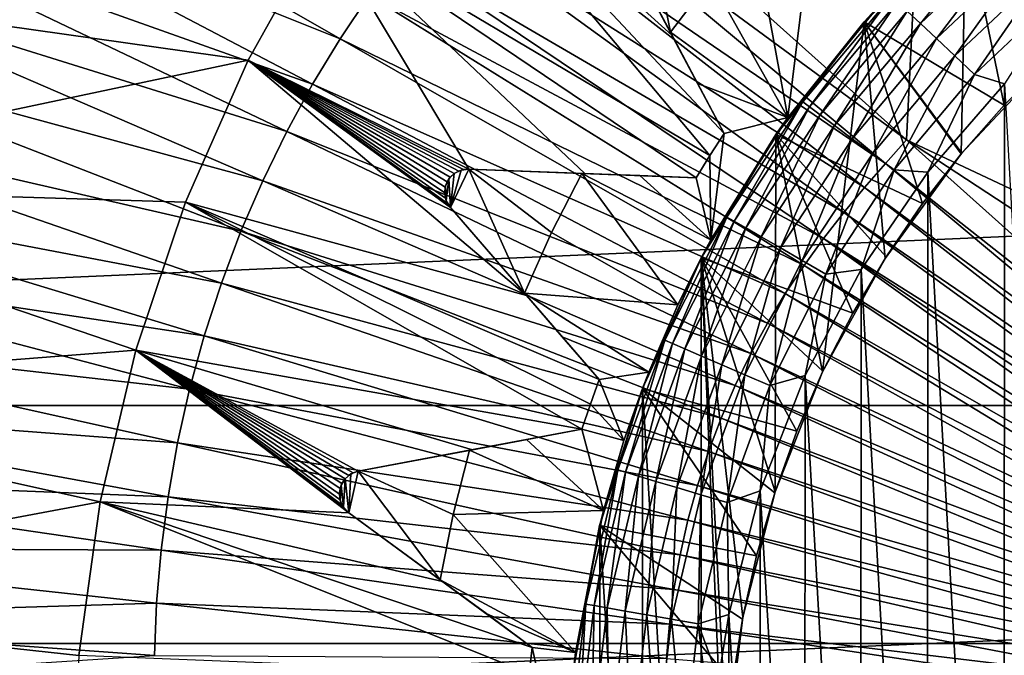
# Model space of a CAD drawing. Header units: metres. Extents: x -37.4 to 37.6, y -35 to 35.
# Tile 122 of 256: x -6 to -2.6, y 0.5 to 2.7. Entities that reach past the tile are written whole.
import ezdxf

# ---------------------------------------------------------------- set-up
doc = ezdxf.new("R2010")
doc.units = ezdxf.units.M
doc.layers.add('solid_506616_SW0001', color=7, linetype='CONTINUOUS')

msp = doc.modelspace()

# ---------------------------------------------------------------- linework, layer by layer
at = {"layer": 'solid_506616_SW0001'}
for points in [[(12.827591, 0.574696, -156.300003), (-12.827591, 0.574696, -156.300003), (-8.927591, 13.574696, -156.300003)], [(12.827591, 0.574696, -156.300003), (-8.927591, 13.574696, -156.300003), (8.927591, 13.574696, -156.300003)], [(-2.84375, 3.917094, 77.016457), (-4.162801, 3.422151, 76.979706), (-2.922993, 2.311388, 77.089478)], [(-2.84375, 3.917094, 77.016457), (-2.922993, 2.311388, 77.089478), (-1.279336, 1.537165, 77.165733)], [(-2.84375, 3.917094, 77.016457), (-1.279336, 1.537165, 77.165733), (-1.173779, 1.61913, 77.16568)], [(-1.293833, 3.491502, 77.089638), (-2.84375, 3.917094, 77.016457), (-1.173779, 1.61913, 77.16568)], [(-4.875014, 2.660175, 76.972176), (-6.406768, 3.537448, 76.818283), (-6.535275, 3.324864, 76.817833)], [(-4.875014, 2.660175, 76.972176), (-4.774949, 2.810671, 76.972534), (-6.406768, 3.537448, 76.818283)], [(-3.600662, 2.257816, 53.647217), (-4.933406, 3.049846, 51.799999), (-4.634138, 3.488122, 51.799999)], [(-3.551927, 2.333734, 53.647217), (-3.600662, 2.257816, 53.647217), (-4.634138, 3.488122, 51.799999)], [(-3.732016, 2.672717, 53.2416), (-3.551927, 2.333734, 53.647217), (-4.634138, 3.488122, 51.799999)], [(-3.920012, 3.026583, 52.810078), (-3.732016, 2.672717, 53.2416), (-4.634138, 3.488122, 51.799999)], [(-2.922993, 2.311388, 77.089478), (-4.162801, 3.422151, 76.979706), (-4.340629, 3.354014, 76.973244)], [(-2.430479, 2.587537, 72), (-2.32851, 3.374459, 72), (-2.719586, 3.068161, 72)], [(-2.995873, 2.229743, 77.089523), (-4.340629, 3.354014, 76.973244), (-4.452592, 3.225339, 76.973274)], [(-2.995873, 2.229743, 77.089523), (-2.922993, 2.311388, 77.089478), (-4.340629, 3.354014, 76.973244)], [(-4.969975, 2.503041, 76.971817), (-6.535275, 3.324864, 76.817833), (-6.65583, 3.103834, 76.817413)], [(-4.969975, 2.503041, 76.971817), (-4.875014, 2.660175, 76.972176), (-6.535275, 3.324864, 76.817833)], [(-3.06822, 2.146587, 77.08947), (-4.452592, 3.225339, 76.973274), (-4.562871, 3.092721, 76.973129)], [(-3.06822, 2.146587, 77.08947), (-2.995873, 2.229743, 77.089523), (-4.452592, 3.225339, 76.973274)], [(-3.82863, 3.141383, 64.800003), (-3.737067, 2.682225, 64.800003), (-3.920012, 3.026583, 64.800003)], [(-3.82863, 3.141383, 64.800003), (-3.598987, 2.864837, 64.800003), (-3.737067, 2.682225, 64.800003)], [(-5.059071, 2.339648, 76.971497), (-6.65583, 3.103834, 76.817413), (-6.767415, 2.874961, 76.81707)], [(-5.059071, 2.339648, 76.971497), (-4.969975, 2.503041, 76.971817), (-6.65583, 3.103834, 76.817413)], [(-3.139484, 2.060883, 77.089355), (-4.562871, 3.092721, 76.973129), (-4.670611, 2.9547, 76.97287)], [(-3.139484, 2.060883, 77.089355), (-3.06822, 2.146587, 77.08947), (-4.562871, 3.092721, 76.973129)], [(-3.068906, 2.718781, 72), (-2.719586, 3.068161, 72), (-3.068894, 2.718803, 74.599998)], [(-2.735281, 2.262921, 72), (-2.719586, 3.068161, 72), (-3.068906, 2.718781, 72)], [(-2.719586, 3.068161, 72), (-2.718803, 3.068894, 74.599998), (-3.068894, 2.718803, 74.599998)], [(-2.975244, 2.806998, 74.697548), (-3.068894, 2.718803, 74.599998), (-2.718803, 3.068894, 74.599998)], [(-3.068805, 2.718903, 66.300003), (-2.719407, 3.068358, 66.300003), (-2.58701, 2.431024, 68.352631)], [(-3.018037, 2.77515, 65.300003), (-2.719407, 3.068358, 66.300003), (-3.068805, 2.718903, 66.300003)], [(-2.875559, 2.71295, 74.953758), (-2.92086, 2.75569, 74.877945), (-2.581194, 3.076148, 74.877945)], [(-2.541161, 3.028438, 74.953758), (-2.875559, 2.71295, 74.953758), (-2.581194, 3.076148, 74.877945)], [(-2.735281, 2.262921, 72), (-2.430479, 2.587537, 72), (-2.719586, 3.068161, 72)], [(-2.719407, 3.068358, 66.300003), (-2.265935, 2.732771, 68.352631), (-2.431024, 2.58701, 68.352631)], [(-2.719407, 3.068358, 66.300003), (-2.431024, 2.58701, 68.352631), (-2.58701, 2.431024, 68.352631)], [(-4.933406, 3.049846, 51.799999), (-5.19183, 2.585714, 51.799999), (-6.997912, 2.842771, 51.799999)], [(-4.431772, 2.21045, 52.810078), (-5.19183, 2.585714, 51.799999), (-4.933406, 3.049846, 51.799999)], [(-4.031354, 2.195348, 53.2416), (-4.431772, 2.21045, 52.810078), (-4.933406, 3.049846, 51.799999)], [(-3.647775, 2.18088, 53.647217), (-4.031354, 2.195348, 53.2416), (-4.933406, 3.049846, 51.799999)], [(-3.600662, 2.257816, 53.647217), (-3.647775, 2.18088, 53.647217), (-4.933406, 3.049846, 51.799999)], [(-3.920012, 3.026583, 64.800003), (-3.551927, 2.333734, 53.647217), (-3.732016, 2.672717, 53.2416)], [(-3.920012, 3.026583, 64.800003), (-3.737067, 2.682225, 64.800003), (-3.551927, 2.333734, 53.647217)], [(-3.920012, 3.026583, 64.800003), (-3.732016, 2.672717, 53.2416), (-3.920012, 3.026583, 52.810078)], [(-3.598987, 2.864837, 64.800003), (-3.452015, 3.040328, 64.800003), (-3.332124, 2.388923, 65.300003)], [(-3.452015, 3.040328, 64.800003), (-3.259143, 2.988576, 64.978058), (-3.332124, 2.388923, 65.300003)], [(-2.820361, 2.660873, 75.015953), (-2.875559, 2.71295, 74.953758), (-2.541161, 3.028438, 74.953758)], [(-2.492382, 2.970305, 75.015953), (-2.820361, 2.660873, 75.015953), (-2.541161, 3.028438, 74.953758)], [(-3.259143, 2.988576, 64.978058), (-3.018037, 2.77515, 65.300003), (-3.332124, 2.388923, 65.300003)], [(-3.209112, 1.971682, 77.089188), (-4.670611, 2.9547, 76.97287), (-4.774949, 2.810671, 76.972534)], [(-3.209112, 1.971682, 77.089188), (-3.139484, 2.060883, 77.089355), (-4.670611, 2.9547, 76.97287)], [(-2.757392, 2.601465, 75.062126), (-2.820361, 2.660873, 75.015953), (-2.492382, 2.970305, 75.015953)], [(-2.436736, 2.903989, 75.062126), (-2.757392, 2.601465, 75.062126), (-2.492382, 2.970305, 75.015953)], [(-2.689077, 2.537013, 75.090508), (-2.757392, 2.601465, 75.062126), (-2.436736, 2.903989, 75.062126)], [(-2.376365, 2.832041, 75.090508), (-2.689077, 2.537013, 75.090508), (-2.436736, 2.903989, 75.062126)], [(-5.141546, 2.170445, 76.971237), (-6.767415, 2.874961, 76.81707), (-6.869144, 2.639122, 76.816826)], [(-5.141546, 2.170445, 76.971237), (-5.059071, 2.339648, 76.971497), (-6.767415, 2.874961, 76.81707)], [(-3.737067, 2.682225, 64.800003), (-3.598987, 2.864837, 64.800003), (-3.332124, 2.388923, 65.300003)], [(-5.19183, 2.585714, 51.799999), (-7.240108, 2.153032, 51.799999), (-6.997912, 2.842771, 51.799999)], [(-2.376365, 2.832041, 75.090508), (-2.585865, 2.504663, 75.099998), (-2.689077, 2.537013, 75.090508)], [(-3.276545, 1.878593, 77.088997), (-4.774949, 2.810671, 76.972534), (-4.875014, 2.660175, 76.972176)], [(-3.276545, 1.878593, 77.088997), (-3.209112, 1.971682, 77.089188), (-4.774949, 2.810671, 76.972534)], [(-2.975244, 2.806998, 74.697548), (-3.280999, 2.442613, 74.697548), (-3.068894, 2.718803, 74.599998)], [(-3.258146, 2.4256, 74.791435), (-3.280999, 2.442613, 74.697548), (-2.975244, 2.806998, 74.697548)], [(-2.954521, 2.787446, 74.791435), (-3.258146, 2.4256, 74.791435), (-2.975244, 2.806998, 74.697548)], [(-3.221026, 2.397965, 74.877945), (-3.258146, 2.4256, 74.791435), (-2.954521, 2.787446, 74.791435)], [(-2.92086, 2.75569, 74.877945), (-3.221026, 2.397965, 74.877945), (-2.954521, 2.787446, 74.791435)], [(-15.93905, 1.395122, -3.596469), (15.93905, 1.395122, -3.596469), (15.756847, 2.778539, -3.596469)], [(-15.93905, 1.395122, -3.596469), (15.756847, 2.778539, -3.596469), (-15.756847, 2.778539, -3.596469)], [(-3.332124, 2.388923, 65.300003), (-3.018037, 2.77515, 65.300003), (-3.068805, 2.718903, 66.300003)], [(-3.17107, 2.360774, 74.953758), (-3.221026, 2.397965, 74.877945), (-2.92086, 2.75569, 74.877945)], [(-2.875559, 2.71295, 74.953758), (-3.17107, 2.360774, 74.953758), (-2.92086, 2.75569, 74.877945)], [(-3.373629, 2.329713, 72), (-3.068894, 2.718803, 74.599998), (-3.374234, 2.329066, 74.599998)], [(-3.280999, 2.442613, 74.697548), (-3.374234, 2.329066, 74.599998), (-3.068894, 2.718803, 74.599998)], [(-3.373976, 2.329439, 66.300003), (-3.068805, 2.718903, 66.300003), (-2.86837, 2.09164, 68.352631)], [(-3.332124, 2.388923, 65.300003), (-3.068805, 2.718903, 66.300003), (-3.373976, 2.329439, 66.300003)], [(-3.373629, 2.329713, 72), (-3.068906, 2.718781, 72), (-3.068894, 2.718803, 74.599998)], [(-3.212357, 1.511093, 72), (-3.068906, 2.718781, 72), (-3.373629, 2.329713, 72)], [(-3.212357, 1.511093, 72), (-2.997145, 1.90217, 72), (-3.068906, 2.718781, 72)], [(-2.997145, 1.90217, 72), (-2.735281, 2.262921, 72), (-3.068906, 2.718781, 72)], [(-3.068805, 2.718903, 66.300003), (-2.58701, 2.431024, 68.352631), (-2.732771, 2.265935, 68.352631)], [(-3.068805, 2.718903, 66.300003), (-2.732771, 2.265935, 68.352631), (-2.86837, 2.09164, 68.352631)], [(-3.64338, 2.505876, 64.97805), (-3.551927, 2.333734, 53.647217), (-3.737067, 2.682225, 64.800003)], [(-3.64338, 2.505876, 64.97805), (-3.737067, 2.682225, 64.800003), (-3.332124, 2.388923, 65.300003)], [(-3.110199, 2.315458, 75.015953), (-3.17107, 2.360774, 74.953758), (-2.875559, 2.71295, 74.953758)], [(-2.820361, 2.660873, 75.015953), (-3.110199, 2.315458, 75.015953), (-2.875559, 2.71295, 74.953758)], [(-3.34122, 1.78132, 77.088791), (-4.875014, 2.660175, 76.972176), (-4.969975, 2.503041, 76.971817)], [(-3.34122, 1.78132, 77.088791), (-3.276545, 1.878593, 77.088997), (-4.875014, 2.660175, 76.972176)], [(-3.040759, 2.263762, 75.062126), (-3.110199, 2.315458, 75.015953), (-2.820361, 2.660873, 75.015953)], [(-2.757392, 2.601465, 75.062126), (-3.040759, 2.263762, 75.062126), (-2.820361, 2.660873, 75.015953)], [(-5.216745, 1.996083, 76.971046), (-6.869144, 2.639122, 76.816826), (-6.960309, 2.397579, 76.816696)], [(-5.216745, 1.996083, 76.971046), (-5.141546, 2.170445, 76.971237), (-6.869144, 2.639122, 76.816826)], [(-5.19183, 2.585714, 51.799999), (-5.407537, 2.096798, 51.799999), (-7.240108, 2.153032, 51.799999)], [(-4.233271, 1.775044, 53.2416), (-5.407537, 2.096798, 51.799999), (-5.19183, 2.585714, 51.799999)], [(-4.49531, 2.078191, 52.810078), (-4.233271, 1.775044, 53.2416), (-5.19183, 2.585714, 51.799999)], [(-4.505671, 2.093419, 52.791153), (-4.49531, 2.078191, 52.810078), (-5.19183, 2.585714, 51.799999)], [(-4.512182, 2.110257, 52.7757), (-4.505671, 2.093419, 52.791153), (-5.19183, 2.585714, 51.799999)], [(-4.514757, 2.128286, 52.763878), (-4.512182, 2.110257, 52.7757), (-5.19183, 2.585714, 51.799999)], [(-4.51291, 2.147737, 52.755913), (-4.514757, 2.128286, 52.763878), (-5.19183, 2.585714, 51.799999)], [(-4.50643, 2.166107, 52.75346), (-4.51291, 2.147737, 52.755913), (-5.19183, 2.585714, 51.799999)], [(-4.495838, 2.182206, 52.756428), (-4.50643, 2.166107, 52.75346), (-5.19183, 2.585714, 51.799999)], [(-4.481977, 2.195107, 52.764587), (-4.495838, 2.182206, 52.756428), (-5.19183, 2.585714, 51.799999)], [(-4.466558, 2.203928, 52.776367), (-4.481977, 2.195107, 52.764587), (-5.19183, 2.585714, 51.799999)], [(-4.449701, 2.209105, 52.791576), (-4.466558, 2.203928, 52.776367), (-5.19183, 2.585714, 51.799999)], [(-4.431772, 2.21045, 52.810078), (-4.449701, 2.209105, 52.791576), (-5.19183, 2.585714, 51.799999)], [(-2.965423, 2.207676, 75.090508), (-3.040759, 2.263762, 75.062126), (-2.757392, 2.601465, 75.062126)], [(-2.689077, 2.537013, 75.090508), (-2.965423, 2.207676, 75.090508), (-2.757392, 2.601465, 75.062126)], [(-2.431024, 2.58701, 68.352631), (-2.430479, 2.587537, 72), (-2.735281, 2.262921, 72)], [(-2.58701, 2.431024, 68.352631), (-2.431024, 2.58701, 68.352631), (-2.735281, 2.262921, 72)], [(-2.689077, 2.537013, 75.090508), (-2.849625, 2.200144, 75.099998), (-2.965423, 2.207676, 75.090508)], [(-2.689077, 2.537013, 75.090508), (-2.585865, 2.504663, 75.099998), (-2.849625, 2.200144, 75.099998)], [(-3.4026, 1.679749, 77.0886), (-4.969975, 2.503041, 76.971817), (-5.059071, 2.339648, 76.971497)], [(-3.4026, 1.679749, 77.0886), (-3.34122, 1.78132, 77.088791), (-4.969975, 2.503041, 76.971817)], [(-3.551927, 2.333734, 65.150002), (-3.551927, 2.333734, 53.647217), (-3.64338, 2.505876, 64.97805)], [(-3.551927, 2.333734, 65.150002), (-3.64338, 2.505876, 64.97805), (-3.332124, 2.388923, 65.300003)], [(-2.588142, -2.502309, 75.099998), (-2.849625, 2.200144, 75.099998), (-2.585865, 2.504663, 75.099998)], [(-2.291629, -2.776542, 75.099998), (-2.588142, -2.502309, 75.099998), (-2.585865, 2.504663, 75.099998)], [(-3.280999, 2.442613, 74.697548), (-3.542384, 2.045196, 74.697548), (-3.374234, 2.329066, 74.599998)], [(-3.51771, 2.030951, 74.791435), (-3.542384, 2.045196, 74.697548), (-3.280999, 2.442613, 74.697548)], [(-3.258146, 2.4256, 74.791435), (-3.51771, 2.030951, 74.791435), (-3.280999, 2.442613, 74.697548)], [(-3.477634, 2.007813, 74.877945), (-3.51771, 2.030951, 74.791435), (-3.258146, 2.4256, 74.791435)], [(-3.221026, 2.397965, 74.877945), (-3.477634, 2.007813, 74.877945), (-3.258146, 2.4256, 74.791435)], [(-2.732771, 2.265935, 68.352631), (-2.58701, 2.431024, 68.352631), (-2.735281, 2.262921, 72)], [(-5.284144, 1.817498, 76.970955), (-6.960309, 2.397579, 76.816696), (-7.040227, 2.151624, 76.816696)], [(-5.284144, 1.817498, 76.970955), (-5.216745, 1.996083, 76.971046), (-6.960309, 2.397579, 76.816696)], [(-3.597524, 1.966677, 65.300003), (-3.332124, 2.388923, 65.300003), (-3.373976, 2.329439, 66.300003)], [(-3.551927, 2.333734, 65.150002), (-3.332124, 2.388923, 65.300003), (-3.597524, 1.966677, 65.300003)], [(-3.423697, 1.976673, 74.953758), (-3.477634, 2.007813, 74.877945), (-3.221026, 2.397965, 74.877945)], [(-3.17107, 2.360774, 74.953758), (-3.423697, 1.976673, 74.953758), (-3.221026, 2.397965, 74.877945)], [(-3.357978, 1.938729, 75.015953), (-3.423697, 1.976673, 74.953758), (-3.17107, 2.360774, 74.953758)], [(-3.110199, 2.315458, 75.015953), (-3.357978, 1.938729, 75.015953), (-3.17107, 2.360774, 74.953758)], [(-3.460191, 1.574128, 77.088432), (-5.059071, 2.339648, 76.971497), (-5.141546, 2.170445, 76.971237)], [(-3.460191, 1.574128, 77.088432), (-3.4026, 1.679749, 77.0886), (-5.059071, 2.339648, 76.971497)], [(-3.630907, 1.904216, 72), (-3.373629, 2.329713, 72), (-3.63037, 1.905365, 74.599998)], [(-3.376195, 1.097256, 72), (-3.373629, 2.329713, 72), (-3.630907, 1.904216, 72)], [(-3.630797, 1.904551, 66.300003), (-3.373976, 2.329439, 66.300003), (-3.108644, 1.714302, 68.352631)], [(-3.597524, 1.966677, 65.300003), (-3.373976, 2.329439, 66.300003), (-3.630797, 1.904551, 66.300003)], [(-3.373629, 2.329713, 72), (-3.374234, 2.329066, 74.599998), (-3.63037, 1.905365, 74.599998)], [(-3.542384, 2.045196, 74.697548), (-3.63037, 1.905365, 74.599998), (-3.374234, 2.329066, 74.599998)], [(-3.600662, 2.257816, 65.150002), (-3.600662, 2.257816, 53.647217), (-3.551927, 2.333734, 53.647217)], [(-3.600662, 2.257816, 65.150002), (-3.551927, 2.333734, 53.647217), (-3.551927, 2.333734, 65.150002)], [(-3.600662, 2.257816, 65.150002), (-3.551927, 2.333734, 65.150002), (-3.597524, 1.966677, 65.300003)], [(-3.376195, 1.097256, 72), (-3.212357, 1.511093, 72), (-3.373629, 2.329713, 72)], [(-3.373976, 2.329439, 66.300003), (-2.86837, 2.09164, 68.352631), (-2.993884, 1.907658, 68.352631)], [(-3.373976, 2.329439, 66.300003), (-2.993884, 1.907658, 68.352631), (-3.108644, 1.714302, 68.352631)], [(-3.283005, 1.895444, 75.062126), (-3.357978, 1.938729, 75.015953), (-3.110199, 2.315458, 75.015953)], [(-3.040759, 2.263762, 75.062126), (-3.283005, 1.895444, 75.062126), (-3.110199, 2.315458, 75.015953)], [(-2.995873, 2.229743, 77.089523), (-1.632593, 1.155423, 77.167107), (-2.922993, 2.311388, 77.089478)], [(-2.922993, 2.311388, 77.089478), (-1.632593, 1.155423, 77.167107), (-1.469462, 1.357167, 77.166161)], [(-2.922993, 2.311388, 77.089478), (-1.469462, 1.357167, 77.166161), (-1.279336, 1.537165, 77.165733)], [(-3.647775, 2.18088, 65.150002), (-3.647775, 2.18088, 53.647217), (-3.600662, 2.257816, 53.647217)], [(-3.647775, 2.18088, 65.150002), (-3.600662, 2.257816, 53.647217), (-3.600662, 2.257816, 65.150002)], [(-3.647775, 2.18088, 65.150002), (-3.600662, 2.257816, 65.150002), (-3.597524, 1.966677, 65.300003)], [(-3.201668, 1.848484, 75.090508), (-3.283005, 1.895444, 75.062126), (-3.040759, 2.263762, 75.062126)], [(-2.965423, 2.207676, 75.090508), (-3.201668, 1.848484, 75.090508), (-3.040759, 2.263762, 75.062126)], [(-2.86837, 2.09164, 68.352631), (-2.735281, 2.262921, 72), (-2.997145, 1.90217, 72)], [(-2.86837, 2.09164, 68.352631), (-2.732771, 2.265935, 68.352631), (-2.735281, 2.262921, 72)], [(-4.431772, 2.21045, 64.800003), (-4.240311, 1.783188, 64.800003), (-4.49531, 2.078191, 64.800003)], [(-4.431772, 2.21045, 64.800003), (-4.49531, 2.078191, 64.800003), (-4.458358, 2.206902, 64.800003)], [(-4.458358, 2.206902, 64.800003), (-4.49531, 2.078191, 64.800003), (-4.481543, 2.195363, 64.800003)], [(-4.458358, 2.206902, 64.800003), (-4.481543, 2.195363, 64.800003), (-4.466558, 2.203928, 52.776367)], [(-4.458358, 2.206902, 64.800003), (-4.466558, 2.203928, 52.776367), (-4.449701, 2.209105, 52.791576)], [(-4.458358, 2.206902, 64.800003), (-4.449701, 2.209105, 52.791576), (-4.431772, 2.21045, 52.810078)], [(-4.431772, 2.21045, 64.800003), (-4.458358, 2.206902, 64.800003), (-4.431772, 2.21045, 52.810078)], [(-4.042112, 2.195754, 64.800003), (-4.431772, 2.21045, 52.810078), (-4.031354, 2.195348, 53.2416)], [(-4.431772, 2.21045, 64.800003), (-4.431772, 2.21045, 52.810078), (-4.042112, 2.195754, 64.800003)], [(-4.431772, 2.21045, 64.800003), (-4.042112, 2.195754, 64.800003), (-4.146357, 1.991915, 64.800003)], [(-4.431772, 2.21045, 64.800003), (-4.146357, 1.991915, 64.800003), (-4.240311, 1.783188, 64.800003)], [(-2.965423, 2.207676, 75.090508), (-3.079345, 1.864849, 75.099998), (-3.201668, 1.848484, 75.090508)], [(-2.965423, 2.207676, 75.090508), (-2.849625, 2.200144, 75.099998), (-3.079345, 1.864849, 75.099998)], [(-3.06822, 2.146587, 77.08947), (-1.666601, 1.117419, 77.167007), (-2.995873, 2.229743, 77.089523)], [(-2.995873, 2.229743, 77.089523), (-1.666601, 1.117419, 77.167007), (-1.632593, 1.155423, 77.167107)], [(-4.500015, 2.176759, 64.800003), (-4.511659, 2.152521, 64.800003), (-4.50643, 2.166107, 52.75346)], [(-4.500015, 2.176759, 64.800003), (-4.509156, 2.101163, 64.800003), (-4.511659, 2.152521, 64.800003)], [(-4.500015, 2.176759, 64.800003), (-4.49531, 2.078191, 64.800003), (-4.509156, 2.101163, 64.800003)], [(-4.500015, 2.176759, 64.800003), (-4.50643, 2.166107, 52.75346), (-4.495838, 2.182206, 52.756428)], [(-4.481543, 2.195363, 64.800003), (-4.500015, 2.176759, 64.800003), (-4.481977, 2.195107, 52.764587)], [(-4.481543, 2.195363, 64.800003), (-4.49531, 2.078191, 64.800003), (-4.500015, 2.176759, 64.800003)], [(-4.500015, 2.176759, 64.800003), (-4.495838, 2.182206, 52.756428), (-4.481977, 2.195107, 52.764587)], [(-4.481543, 2.195363, 64.800003), (-4.481977, 2.195107, 52.764587), (-4.466558, 2.203928, 52.776367)], [(-4.146357, 1.991915, 64.800003), (-4.042112, 2.195754, 64.800003), (-3.711468, 1.742128, 65.300003)], [(-4.042112, 2.195754, 64.800003), (-4.031354, 2.195348, 53.2416), (-3.647775, 2.18088, 53.647217)], [(-4.042112, 2.195754, 64.800003), (-3.647775, 2.18088, 53.647217), (-3.647775, 2.18088, 65.150002)], [(-4.042112, 2.195754, 64.800003), (-3.597524, 1.966677, 65.300003), (-3.711468, 1.742128, 65.300003)], [(-4.042112, 2.195754, 64.800003), (-3.842565, 2.188227, 64.97805), (-3.597524, 1.966677, 65.300003)], [(-4.042112, 2.195754, 64.800003), (-3.647775, 2.18088, 65.150002), (-3.842565, 2.188227, 64.97805)], [(-3.842565, 2.188227, 64.97805), (-3.647775, 2.18088, 65.150002), (-3.597524, 1.966677, 65.300003)], [(-2.851918, -2.197169, 75.099998), (-3.079345, 1.864849, 75.099998), (-2.849625, 2.200144, 75.099998)], [(-2.588142, -2.502309, 75.099998), (-2.851918, -2.197169, 75.099998), (-2.849625, 2.200144, 75.099998)], [(-5.578739, 1.586711, 51.799999), (-7.414181, 1.442765, 51.799999), (-7.240108, 2.153032, 51.799999)], [(-5.407537, 2.096798, 51.799999), (-5.578739, 1.586711, 51.799999), (-7.240108, 2.153032, 51.799999)], [(-5.343235, 1.635651, 76.970955), (-7.040227, 2.151624, 76.816696), (-7.108453, 1.902625, 76.816826)], [(-5.343235, 1.635651, 76.970955), (-5.284144, 1.817498, 76.970955), (-7.040227, 2.151624, 76.816696)], [(-3.513505, 1.464746, 77.088295), (-5.141546, 2.170445, 76.971237), (-5.216745, 1.996083, 76.971046)], [(-3.513505, 1.464746, 77.088295), (-3.460191, 1.574128, 77.088432), (-5.141546, 2.170445, 76.971237)], [(-4.514637, 2.126474, 64.800003), (-4.514757, 2.128286, 52.763878), (-4.51291, 2.147737, 52.755913)], [(-4.511659, 2.152521, 64.800003), (-4.514637, 2.126474, 64.800003), (-4.51291, 2.147737, 52.755913)], [(-4.511659, 2.152521, 64.800003), (-4.509156, 2.101163, 64.800003), (-4.514637, 2.126474, 64.800003)], [(-4.511659, 2.152521, 64.800003), (-4.51291, 2.147737, 52.755913), (-4.50643, 2.166107, 52.75346)], [(-3.139484, 2.060883, 77.089355), (-1.699917, 1.079105, 77.166985), (-3.06822, 2.146587, 77.08947)], [(-3.06822, 2.146587, 77.08947), (-1.699917, 1.079105, 77.166985), (-1.666601, 1.117419, 77.167007)], [(-4.514637, 2.126474, 64.800003), (-4.512182, 2.110257, 52.7757), (-4.514757, 2.128286, 52.763878)], [(-4.514637, 2.126474, 64.800003), (-4.509156, 2.101163, 64.800003), (-4.512182, 2.110257, 52.7757)], [(-4.509156, 2.101163, 64.800003), (-4.505671, 2.093419, 52.791153), (-4.512182, 2.110257, 52.7757)], [(-4.041675, 1.314293, 53.647217), (-5.578739, 1.586711, 51.799999), (-5.407537, 2.096798, 51.799999)], [(-4.012867, 1.399785, 53.647217), (-4.041675, 1.314293, 53.647217), (-5.407537, 2.096798, 51.799999)], [(-3.982252, 1.484645, 53.647217), (-4.012867, 1.399785, 53.647217), (-5.407537, 2.096798, 51.799999)], [(-4.233271, 1.775044, 53.2416), (-3.982252, 1.484645, 53.647217), (-5.407537, 2.096798, 51.799999)], [(-4.509156, 2.101163, 64.800003), (-4.49531, 2.078191, 64.800003), (-4.505671, 2.093419, 52.791153)], [(-4.49531, 2.078191, 64.800003), (-4.49531, 2.078191, 52.810078), (-4.505671, 2.093419, 52.791153)], [(-4.49531, 2.078191, 64.800003), (-3.982252, 1.484645, 53.647217), (-4.233271, 1.775044, 53.2416)], [(-4.49531, 2.078191, 64.800003), (-4.240311, 1.783188, 64.800003), (-3.982252, 1.484645, 53.647217)], [(-4.49531, 2.078191, 64.800003), (-4.233271, 1.775044, 53.2416), (-4.49531, 2.078191, 52.810078)], [(-2.993884, 1.907658, 68.352631), (-2.86837, 2.09164, 68.352631), (-2.997145, 1.90217, 72)], [(-3.542384, 2.045196, 74.697548), (-3.755864, 1.620122, 74.697548), (-3.63037, 1.905365, 74.599998)], [(-3.729704, 1.608837, 74.791435), (-3.755864, 1.620122, 74.697548), (-3.542384, 2.045196, 74.697548)], [(-3.51771, 2.030951, 74.791435), (-3.729704, 1.608837, 74.791435), (-3.542384, 2.045196, 74.697548)], [(-3.209112, 1.971682, 77.089188), (-1.732292, 1.03998, 77.166946), (-3.139484, 2.060883, 77.089355)], [(-3.139484, 2.060883, 77.089355), (-1.732292, 1.03998, 77.166946), (-1.699917, 1.079105, 77.166985)], [(-3.687212, 1.590508, 74.877945), (-3.729704, 1.608837, 74.791435), (-3.51771, 2.030951, 74.791435)], [(-3.477634, 2.007813, 74.877945), (-3.687212, 1.590508, 74.877945), (-3.51771, 2.030951, 74.791435)], [(-3.630025, 1.56584, 74.953758), (-3.687212, 1.590508, 74.877945), (-3.477634, 2.007813, 74.877945)], [(-3.423697, 1.976673, 74.953758), (-3.630025, 1.56584, 74.953758), (-3.477634, 2.007813, 74.877945)], [(-3.562119, 1.352027, 77.088196), (-5.216745, 1.996083, 76.971046), (-5.284144, 1.817498, 76.970955)], [(-3.562119, 1.352027, 77.088196), (-3.513505, 1.464746, 77.088295), (-5.216745, 1.996083, 76.971046)], [(-4.240311, 1.783188, 64.800003), (-4.146357, 1.991915, 64.800003), (-3.711468, 1.742128, 65.300003)], [(-3.560345, 1.535783, 75.015953), (-3.630025, 1.56584, 74.953758), (-3.423697, 1.976673, 74.953758)], [(-3.357978, 1.938729, 75.015953), (-3.560345, 1.535783, 75.015953), (-3.423697, 1.976673, 74.953758)], [(-3.276545, 1.878593, 77.088997), (-1.793287, 0.958079, 77.166862), (-3.209112, 1.971682, 77.089188)], [(-3.209112, 1.971682, 77.089188), (-1.793287, 0.958079, 77.166862), (-1.763491, 0.999673, 77.166901)], [(-3.209112, 1.971682, 77.089188), (-1.763491, 0.999673, 77.166901), (-1.732292, 1.03998, 77.166946)], [(-3.711468, 1.742128, 65.300003), (-3.597524, 1.966677, 65.300003), (-3.630797, 1.904551, 66.300003)], [(-3.480855, 1.501494, 75.062126), (-3.560345, 1.535783, 75.015953), (-3.357978, 1.938729, 75.015953)], [(-3.283005, 1.895444, 75.062126), (-3.480855, 1.501494, 75.062126), (-3.357978, 1.938729, 75.015953)], [(-5.393686, 1.451558, 76.971046), (-7.108453, 1.902625, 76.816826), (-7.164779, 1.652029, 76.81707)], [(-5.393686, 1.451558, 76.971046), (-5.343235, 1.635651, 76.970955), (-7.108453, 1.902625, 76.816826)], [(-3.833583, 1.45388, 72), (-3.630907, 1.904216, 72), (-3.833566, 1.45388, 74.599998)], [(-3.630907, -1.904216, 72), (-3.630907, 1.904216, 72), (-3.833583, 1.45388, 72)], [(-3.630907, 1.904216, 72), (-3.63037, 1.905365, 74.599998), (-3.833566, 1.45388, 74.599998)], [(-3.755864, 1.620122, 74.697548), (-3.833566, 1.45388, 74.599998), (-3.63037, 1.905365, 74.599998)], [(-3.83354, 1.453949, 66.300003), (-3.630797, 1.904551, 66.300003), (-3.300917, 1.30631, 68.352631)], [(-3.711468, 1.742128, 65.300003), (-3.630797, 1.904551, 66.300003), (-3.83354, 1.453949, 66.300003)], [(-3.543045, -0.22251, 72), (-3.630907, 1.904216, 72), (-3.630907, -1.904216, 72)], [(-3.486906, 0.665201, 72), (-3.376195, 1.097256, 72), (-3.630907, 1.904216, 72)], [(-3.543045, 0.22251, 72), (-3.486906, 0.665201, 72), (-3.630907, 1.904216, 72)], [(-3.543045, -0.22251, 72), (-3.543045, 0.22251, 72), (-3.630907, 1.904216, 72)], [(-3.630797, 1.904551, 66.300003), (-3.108644, 1.714302, 68.352631), (-3.21133, 1.513228, 68.352631)], [(-3.630797, 1.904551, 66.300003), (-3.21133, 1.513228, 68.352631), (-3.300917, 1.30631, 68.352631)], [(-3.108644, 1.714302, 68.352631), (-2.997145, 1.90217, 72), (-3.212357, 1.511093, 72)], [(-3.108644, 1.714302, 68.352631), (-2.993884, 1.907658, 68.352631), (-2.997145, 1.90217, 72)], [(-3.394615, 1.464294, 75.090508), (-3.480855, 1.501494, 75.062126), (-3.283005, 1.895444, 75.062126)], [(-3.201668, 1.848484, 75.090508), (-3.394615, 1.464294, 75.090508), (-3.283005, 1.895444, 75.062126)], [(-3.34122, 1.78132, 77.088791), (-1.821291, 0.915227, 77.166824), (-3.276545, 1.878593, 77.088997)], [(-3.276545, 1.878593, 77.088997), (-1.821291, 0.915227, 77.166824), (-1.793287, 0.958079, 77.166862)], [(-3.201668, 1.848484, 75.090508), (-3.273081, 1.498825, 75.099998), (-3.394615, 1.464294, 75.090508)], [(-3.081512, -1.861264, 75.099998), (-3.273081, 1.498825, 75.099998), (-3.079345, 1.864849, 75.099998)], [(-3.201668, 1.848484, 75.090508), (-3.079345, 1.864849, 75.099998), (-3.273081, 1.498825, 75.099998)], [(-2.851918, -2.197169, 75.099998), (-3.081512, -1.861264, 75.099998), (-3.079345, 1.864849, 75.099998)], [(-3.60569, 1.236575, 77.08815), (-5.284144, 1.817498, 76.970955), (-5.343235, 1.635651, 76.970955)], [(-3.60569, 1.236575, 77.08815), (-3.562119, 1.352027, 77.088196), (-5.284144, 1.817498, 76.970955)], [(-4.109721, 1.632111, 64.978058), (-3.982252, 1.484645, 53.647217), (-4.240311, 1.783188, 64.800003)], [(-4.240311, 1.783188, 64.800003), (-3.711468, 1.742128, 65.300003), (-3.811504, 1.510773, 65.300003)], [(-4.109721, 1.632111, 64.978058), (-4.240311, 1.783188, 64.800003), (-3.811504, 1.510773, 65.300003)], [(-3.4026, 1.679749, 77.0886), (-1.847423, 0.87111, 77.166801), (-3.34122, 1.78132, 77.088791)], [(-3.34122, 1.78132, 77.088791), (-1.847423, 0.87111, 77.166801), (-1.821291, 0.915227, 77.166824)], [(-3.811504, 1.510773, 65.300003), (-3.711468, 1.742128, 65.300003), (-3.83354, 1.453949, 66.300003)], [(-3.21133, 1.513228, 68.352631), (-3.108644, 1.714302, 68.352631), (-3.212357, 1.511093, 72)], [(-3.460191, 1.574128, 77.088432), (-1.871772, 0.82577, 77.166779), (-3.4026, 1.679749, 77.0886)], [(-3.4026, 1.679749, 77.0886), (-1.871772, 0.82577, 77.166779), (-1.847423, 0.87111, 77.166801)], [(-5.435346, 1.266294, 76.97123), (-7.164779, 1.652029, 76.81707), (-7.209038, 1.401272, 76.817413)], [(-5.435346, 1.266294, 76.97123), (-5.393686, 1.451558, 76.971046), (-7.164779, 1.652029, 76.81707)], [(-3.643893, 1.119015, 77.08815), (-5.343235, 1.635651, 76.970955), (-5.393686, 1.451558, 76.971046)], [(-3.643893, 1.119015, 77.08815), (-3.60569, 1.236575, 77.08815), (-5.343235, 1.635651, 76.970955)], [(-3.982252, 1.484645, 65.150002), (-3.982252, 1.484645, 53.647217), (-4.109721, 1.632111, 64.978058)], [(-3.982252, 1.484645, 65.150002), (-4.109721, 1.632111, 64.978058), (-3.811504, 1.510773, 65.300003)], [(-3.755864, 1.620122, 74.697548), (-3.918553, 1.173138, 74.697548), (-3.833566, 1.45388, 74.599998)], [(-3.89126, 1.164967, 74.791435), (-3.918553, 1.173138, 74.697548), (-3.755864, 1.620122, 74.697548)], [(-3.729704, 1.608837, 74.791435), (-3.89126, 1.164967, 74.791435), (-3.755864, 1.620122, 74.697548)], [(-3.846927, 1.151694, 74.877945), (-3.89126, 1.164967, 74.791435), (-3.729704, 1.608837, 74.791435)], [(-3.687212, 1.590508, 74.877945), (-3.846927, 1.151694, 74.877945), (-3.729704, 1.608837, 74.791435)], [(-5.578739, 1.586711, 51.799999), (-5.701673, 1.0628, 51.799999), (-7.414181, 1.442765, 51.799999)], [(-4.845096, 1.025544, 52.810078), (-5.701673, 1.0628, 51.799999), (-5.578739, 1.586711, 51.799999)], [(-4.858585, 1.038084, 52.791153), (-4.845096, 1.025544, 52.810078), (-5.578739, 1.586711, 51.799999)], [(-4.868681, 1.053051, 52.7757), (-4.858585, 1.038084, 52.791153), (-5.578739, 1.586711, 51.799999)], [(-4.875204, 1.070054, 52.763878), (-4.868681, 1.053051, 52.7757), (-5.578739, 1.586711, 51.799999)], [(-4.877733, 1.089428, 52.755913), (-4.875204, 1.070054, 52.763878), (-5.578739, 1.586711, 51.799999)], [(-4.875504, 1.10878, 52.75346), (-4.877733, 1.089428, 52.755913), (-5.578739, 1.586711, 51.799999)], [(-4.868761, 1.126833, 52.756428), (-4.875504, 1.10878, 52.75346), (-5.578739, 1.586711, 51.799999)], [(-4.858119, 1.142495, 52.764587), (-4.868761, 1.126833, 52.756428), (-5.578739, 1.586711, 51.799999)], [(-4.845049, 1.154527, 52.776367), (-4.858119, 1.142495, 52.764587), (-5.578739, 1.586711, 51.799999)], [(-4.829768, 1.163325, 52.791576), (-4.845049, 1.154527, 52.776367), (-5.578739, 1.586711, 51.799999)], [(-4.812588, 1.168628, 52.810078), (-4.829768, 1.163325, 52.791576), (-5.578739, 1.586711, 51.799999)], [(-4.418852, 1.243025, 53.2416), (-4.812588, 1.168628, 52.810078), (-5.578739, 1.586711, 51.799999)], [(-4.041675, 1.314293, 53.647217), (-4.418852, 1.243025, 53.2416), (-5.578739, 1.586711, 51.799999)], [(-3.787263, 1.133832, 74.953758), (-3.846927, 1.151694, 74.877945), (-3.687212, 1.590508, 74.877945)], [(-3.630025, 1.56584, 74.953758), (-3.787263, 1.133832, 74.953758), (-3.687212, 1.590508, 74.877945)], [(-3.714565, 1.112068, 75.015953), (-3.787263, 1.133832, 74.953758), (-3.630025, 1.56584, 74.953758)], [(-3.560345, 1.535783, 75.015953), (-3.714565, 1.112068, 75.015953), (-3.630025, 1.56584, 74.953758)], [(-3.513505, 1.464746, 77.088295), (-1.894422, 0.779221, 77.166771), (-3.460191, 1.574128, 77.088432)], [(-3.460191, 1.574128, 77.088432), (-1.894422, 0.779221, 77.166771), (-1.871772, 0.82577, 77.166779)], [(-3.631631, 1.087239, 75.062126), (-3.714565, 1.112068, 75.015953), (-3.560345, 1.535783, 75.015953)], [(-3.480855, 1.501494, 75.062126), (-3.631631, 1.087239, 75.062126), (-3.560345, 1.535783, 75.015953)], [(-3.982252, 1.484645, 65.150002), (-3.811504, 1.510773, 65.300003), (-3.896921, 1.274366, 65.300003)], [(-3.896921, 1.274366, 65.300003), (-3.811504, 1.510773, 65.300003), (-3.83354, 1.453949, 66.300003)], [(-3.541656, 1.060302, 75.090508), (-3.631631, 1.087239, 75.062126), (-3.480855, 1.501494, 75.062126)], [(-3.394615, 1.464294, 75.090508), (-3.541656, 1.060302, 75.090508), (-3.480855, 1.501494, 75.062126)], [(-3.274977, -1.494678, 75.099998), (-3.427681, 1.101055, 75.099998), (-3.273081, 1.498825, 75.099998)], [(-3.394615, 1.464294, 75.090508), (-3.273081, 1.498825, 75.099998), (-3.427681, 1.101055, 75.099998)], [(-3.300917, 1.30631, 68.352631), (-3.212357, 1.511093, 72), (-3.376195, 1.097256, 72)], [(-3.300917, 1.30631, 68.352631), (-3.21133, 1.513228, 68.352631), (-3.212357, 1.511093, 72)], [(-3.081512, -1.861264, 75.099998), (-3.274977, -1.494678, 75.099998), (-3.273081, 1.498825, 75.099998)], [(-4.012867, 1.399785, 65.150002), (-4.012867, 1.399785, 53.647217), (-3.982252, 1.484645, 53.647217)], [(-4.012867, 1.399785, 65.150002), (-3.982252, 1.484645, 53.647217), (-3.982252, 1.484645, 65.150002)], [(-4.012867, 1.399785, 65.150002), (-3.982252, 1.484645, 65.150002), (-3.896921, 1.274366, 65.300003)], [(-3.562119, 1.352027, 77.088196), (-1.915413, 0.731513, 77.166756), (-3.513505, 1.464746, 77.088295)], [(-3.394615, 1.464294, 75.090508), (-3.427681, 1.101055, 75.099998), (-3.541656, 1.060302, 75.090508)], [(-3.513505, 1.464746, 77.088295), (-1.915413, 0.731513, 77.166756), (-1.894422, 0.779221, 77.166771)], [(-5.701673, 1.0628, 51.799999), (-7.518895, 0.723388, 51.799999), (-7.414181, 1.442765, 51.799999)], [(-3.676511, 1.000003, 77.088196), (-5.393686, 1.451558, 76.971046), (-5.435346, 1.266294, 76.97123)], [(-3.676511, 1.000003, 77.088196), (-3.643893, 1.119015, 77.08815), (-5.393686, 1.451558, 76.971046)], [(-3.980482, 0.982257, 72), (-3.833566, 1.45388, 74.599998), (-3.980861, 0.981194, 74.599998)], [(-3.918553, 1.173138, 74.697548), (-3.980861, 0.981194, 74.599998), (-3.833566, 1.45388, 74.599998)], [(-3.980694, 0.981874, 66.300003), (-3.83354, 1.453949, 66.300003), (-3.4399, 0.877261, 68.352631)], [(-3.896921, 1.274366, 65.300003), (-3.83354, 1.453949, 66.300003), (-3.980694, 0.981874, 66.300003)], [(-3.980482, 0.982257, 72), (-3.833583, 1.45388, 72), (-3.833566, 1.45388, 74.599998)], [(-3.833583, -1.45388, 72), (-3.833583, 1.45388, 72), (-3.980482, 0.982257, 72)], [(-3.630907, -1.904216, 72), (-3.833583, 1.45388, 72), (-3.833583, -1.45388, 72)], [(-3.83354, 1.453949, 66.300003), (-3.300917, 1.30631, 68.352631), (-3.377271, 1.093865, 68.352631)], [(-3.83354, 1.453949, 66.300003), (-3.377271, 1.093865, 68.352631), (-3.4399, 0.877261, 68.352631)], [(15.93905, 1.395122, -3.596469), (-16, 0, -3.596469), (16, 0, -3.596469)], [(-15.93905, 1.395122, -3.596469), (-16, 0, -3.596469), (15.93905, 1.395122, -3.596469)], [(-5.468086, 1.080924, 76.971497), (-7.209038, 1.401272, 76.817413), (-7.24143, 1.151586, 76.817833)], [(-5.468086, 1.080924, 76.971497), (-5.435346, 1.266294, 76.97123), (-7.209038, 1.401272, 76.817413)], [(-4.041675, 1.314293, 65.150002), (-4.041675, 1.314293, 53.647217), (-4.012867, 1.399785, 53.647217)], [(-4.041675, 1.314293, 65.150002), (-4.012867, 1.399785, 53.647217), (-4.012867, 1.399785, 65.150002)], [(-4.041675, 1.314293, 65.150002), (-4.012867, 1.399785, 65.150002), (-3.896921, 1.274366, 65.300003)], [(-3.60569, 1.236575, 77.08815), (-1.934423, 0.683174, 77.16674), (-3.562119, 1.352027, 77.088196)], [(-3.562119, 1.352027, 77.088196), (-1.934423, 0.683174, 77.16674), (-1.915413, 0.731513, 77.166756)], [(-4.42943, 1.241026, 64.800003), (-4.418852, 1.243025, 53.2416), (-4.041675, 1.314293, 53.647217)], [(-4.42943, 1.241026, 64.800003), (-4.041675, 1.314293, 53.647217), (-4.041675, 1.314293, 65.150002)], [(-4.42943, 1.241026, 64.800003), (-4.041675, 1.314293, 65.150002), (-4.233207, 1.278103, 64.978058)], [(-4.233207, 1.278103, 64.978058), (-4.041675, 1.314293, 65.150002), (-3.96763, 1.033399, 65.300003)], [(-4.041675, 1.314293, 65.150002), (-3.896921, 1.274366, 65.300003), (-3.96763, 1.033399, 65.300003)], [(-3.377271, 1.093865, 68.352631), (-3.300917, 1.30631, 68.352631), (-3.376195, 1.097256, 72)], [(-3.703445, 0.880236, 77.088295), (-5.435346, 1.266294, 76.97123), (-5.468086, 1.080924, 76.971497)], [(-3.703445, 0.880236, 77.088295), (-3.676511, 1.000003, 77.088196), (-5.435346, 1.266294, 76.97123)], [(-4.42943, 1.241026, 64.800003), (-4.233207, 1.278103, 64.978058), (-3.96763, 1.033399, 65.300003)], [(-3.96763, 1.033399, 65.300003), (-3.896921, 1.274366, 65.300003), (-3.980694, 0.981874, 66.300003)], [(-4.42943, 1.241026, 64.800003), (-4.812588, 1.168628, 52.810078), (-4.418852, 1.243025, 53.2416)], [(-4.812588, 1.168628, 64.800003), (-4.812588, 1.168628, 52.810078), (-4.42943, 1.241026, 64.800003)], [(-4.812588, 1.168628, 64.800003), (-4.42943, 1.241026, 64.800003), (-4.485662, 1.019237, 64.800003)], [(-4.485662, 1.019237, 64.800003), (-4.42943, 1.241026, 64.800003), (-3.96763, 1.033399, 65.300003)], [(-3.643893, 1.119015, 77.08815), (-1.951414, 0.634274, 77.16674), (-3.60569, 1.236575, 77.08815)], [(-3.60569, 1.236575, 77.08815), (-1.951414, 0.634274, 77.16674), (-1.934423, 0.683174, 77.16674)], [(-4.857752, 1.142841, 64.800003), (-4.858119, 1.142495, 52.764587), (-4.845049, 1.154527, 52.776367)], [(-4.837718, 1.159251, 64.800003), (-4.857752, 1.142841, 64.800003), (-4.845049, 1.154527, 52.776367)], [(-4.837718, 1.159251, 64.800003), (-4.845096, 1.025544, 64.800003), (-4.857752, 1.142841, 64.800003)], [(-4.812588, 1.168628, 64.800003), (-4.530834, 0.794696, 64.800003), (-4.845096, 1.025544, 64.800003)], [(-4.812588, 1.168628, 64.800003), (-4.845096, 1.025544, 64.800003), (-4.837718, 1.159251, 64.800003)], [(-4.837718, 1.159251, 64.800003), (-4.845049, 1.154527, 52.776367), (-4.829768, 1.163325, 52.791576)], [(-4.837718, 1.159251, 64.800003), (-4.829768, 1.163325, 52.791576), (-4.812588, 1.168628, 52.810078)], [(-4.812588, 1.168628, 64.800003), (-4.837718, 1.159251, 64.800003), (-4.812588, 1.168628, 52.810078)], [(-4.812588, 1.168628, 64.800003), (-4.485662, 1.019237, 64.800003), (-4.530834, 0.794696, 64.800003)], [(-3.918553, 1.173138, 74.697548), (-4.02825, 0.710289, 74.697548), (-3.980861, 0.981194, 74.599998)], [(-4.000193, 0.705342, 74.791435), (-4.02825, 0.710289, 74.697548), (-3.918553, 1.173138, 74.697548)], [(-3.89126, 1.164967, 74.791435), (-4.000193, 0.705342, 74.791435), (-3.918553, 1.173138, 74.697548)], [(-3.954619, 0.697306, 74.877945), (-4.000193, 0.705342, 74.791435), (-3.89126, 1.164967, 74.791435)], [(-3.846927, 1.151694, 74.877945), (-3.954619, 0.697306, 74.877945), (-3.89126, 1.164967, 74.791435)], [(-5.492054, 0.896361, 76.971817), (-7.24143, 1.151586, 76.817833), (-7.262422, 0.904056, 76.818283)], [(-5.492054, 0.896361, 76.971817), (-5.468086, 1.080924, 76.971497), (-7.24143, 1.151586, 76.817833)], [(-4.87162, 1.120592, 64.800003), (-4.877577, 1.094371, 64.800003), (-4.875504, 1.10878, 52.75346)], [(-4.87162, 1.120592, 64.800003), (-4.874684, 1.068315, 64.800003), (-4.877577, 1.094371, 64.800003)], [(-4.87162, 1.120592, 64.800003), (-4.875504, 1.10878, 52.75346), (-4.868761, 1.126833, 52.756428)], [(-4.87162, 1.120592, 64.800003), (-4.863707, 1.044858, 64.800003), (-4.874684, 1.068315, 64.800003)], [(-4.857752, 1.142841, 64.800003), (-4.87162, 1.120592, 64.800003), (-4.858119, 1.142495, 52.764587)], [(-4.857752, 1.142841, 64.800003), (-4.863707, 1.044858, 64.800003), (-4.87162, 1.120592, 64.800003)], [(-4.87162, 1.120592, 64.800003), (-4.868761, 1.126833, 52.756428), (-4.858119, 1.142495, 52.764587)], [(-4.857752, 1.142841, 64.800003), (-4.845096, 1.025544, 64.800003), (-4.863707, 1.044858, 64.800003)], [(-3.893285, 0.686491, 74.953758), (-3.954619, 0.697306, 74.877945), (-3.846927, 1.151694, 74.877945)], [(-3.787263, 1.133832, 74.953758), (-3.893285, 0.686491, 74.953758), (-3.846927, 1.151694, 74.877945)], [(-3.818551, 0.673314, 75.015953), (-3.893285, 0.686491, 74.953758), (-3.787263, 1.133832, 74.953758)], [(-3.714565, 1.112068, 75.015953), (-3.818551, 0.673314, 75.015953), (-3.787263, 1.133832, 74.953758)], [(-4.877577, 1.094371, 64.800003), (-4.877733, 1.089428, 52.755913), (-4.875504, 1.10878, 52.75346)], [(-4.877577, 1.094371, 64.800003), (-4.874684, 1.068315, 64.800003), (-4.877733, 1.089428, 52.755913)], [(-4.874684, 1.068315, 64.800003), (-4.875204, 1.070054, 52.763878), (-4.877733, 1.089428, 52.755913)], [(-3.733296, 0.658281, 75.062126), (-3.818551, 0.673314, 75.015953), (-3.714565, 1.112068, 75.015953)], [(-3.631631, 1.087239, 75.062126), (-3.733296, 0.658281, 75.062126), (-3.714565, 1.112068, 75.015953)], [(-3.640802, 0.641972, 75.090508), (-3.733296, 0.658281, 75.062126), (-3.631631, 1.087239, 75.062126)], [(-3.676511, 1.000003, 77.088196), (-1.966412, 0.584723, 77.16674), (-3.643893, 1.119015, 77.08815)], [(-3.643893, 1.119015, 77.08815), (-1.966412, 0.584723, 77.16674), (-1.951414, 0.634274, 77.16674)], [(-3.541656, 1.060302, 75.090508), (-3.640802, 0.641972, 75.090508), (-3.631631, 1.087239, 75.062126)], [(-3.541656, 1.060302, 75.090508), (-3.427681, 1.101055, 75.099998), (-3.535741, 0.675165, 75.099998)], [(-3.429157, -1.096442, 75.099998), (-3.535741, 0.675165, 75.099998), (-3.427681, 1.101055, 75.099998)], [(-3.377271, 1.093865, 68.352631), (-3.376195, 1.097256, 72), (-3.486906, 0.665201, 72)], [(-3.4399, 0.877261, 68.352631), (-3.377271, 1.093865, 68.352631), (-3.486906, 0.665201, 72)], [(-3.274977, -1.494678, 75.099998), (-3.429157, -1.096442, 75.099998), (-3.427681, 1.101055, 75.099998)], [(-5.701673, 1.0628, 51.799999), (-5.775526, 0.533269, 51.799999), (-7.518895, 0.723388, 51.799999)], [(-4.223761, 0.471531, 53.647217), (-5.775526, 0.533269, 51.799999), (-5.701673, 1.0628, 51.799999)], [(-4.212801, 0.561078, 53.647217), (-4.223761, 0.471531, 53.647217), (-5.701673, 1.0628, 51.799999)], [(-4.522158, 0.788323, 53.2416), (-4.212801, 0.561078, 53.647217), (-5.701673, 1.0628, 51.799999)], [(-4.845096, 1.025544, 52.810078), (-4.522158, 0.788323, 53.2416), (-5.701673, 1.0628, 51.799999)], [(-3.724613, 0.760405, 77.088432), (-5.468086, 1.080924, 76.971497), (-5.492054, 0.896361, 76.971817)], [(-3.724613, 0.760405, 77.088432), (-3.703445, 0.880236, 77.088295), (-5.468086, 1.080924, 76.971497)], [(-4.874684, 1.068315, 64.800003), (-4.868681, 1.053051, 52.7757), (-4.875204, 1.070054, 52.763878)], [(-4.874684, 1.068315, 64.800003), (-4.863707, 1.044858, 64.800003), (-4.868681, 1.053051, 52.7757)], [(-4.863707, 1.044858, 64.800003), (-4.858585, 1.038084, 52.791153), (-4.868681, 1.053051, 52.7757)], [(-3.541656, 1.060302, 75.090508), (-3.535741, 0.675165, 75.099998), (-3.640802, 0.641972, 75.090508)], [(-4.863707, 1.044858, 64.800003), (-4.845096, 1.025544, 64.800003), (-4.858585, 1.038084, 52.791153)], [(-4.845096, 1.025544, 64.800003), (-4.845096, 1.025544, 52.810078), (-4.858585, 1.038084, 52.791153)], [(-4.845096, 1.025544, 64.800003), (-4.212801, 0.561078, 53.647217), (-4.522158, 0.788323, 53.2416)], [(-4.845096, 1.025544, 64.800003), (-4.530834, 0.794696, 64.800003), (-4.212801, 0.561078, 53.647217)], [(-4.845096, 1.025544, 64.800003), (-4.522158, 0.788323, 53.2416), (-4.845096, 1.025544, 52.810078)], [(-4.530834, 0.794696, 64.800003), (-4.485662, 1.019237, 64.800003), (-4.063822, 0.543464, 65.300003)], [(-4.485662, 1.019237, 64.800003), (-3.96763, 1.033399, 65.300003), (-4.063822, 0.543464, 65.300003)], [(-4.063822, 0.543464, 65.300003), (-3.96763, 1.033399, 65.300003), (-3.980694, 0.981874, 66.300003)], [(-3.703445, 0.880236, 77.088295), (-1.979447, 0.534433, 77.166756), (-3.676511, 1.000003, 77.088196)], [(-3.676511, 1.000003, 77.088196), (-1.979447, 0.534433, 77.166756), (-1.966412, 0.584723, 77.16674)], [(-4.070211, 0.493336, 66.300003), (-3.980694, 0.981874, 66.300003), (-3.522661, 0.439724, 68.352631)], [(-4.063822, 0.543464, 65.300003), (-3.980694, 0.981874, 66.300003), (-4.070211, 0.493336, 66.300003)], [(-4.070171, 0.492929, 72), (-3.980482, 0.982257, 72), (-4.070107, 0.4942, 74.599998)], [(-3.980482, -0.982257, 72), (-3.980482, 0.982257, 72), (-4.070171, 0.492929, 72)], [(-3.980482, 0.982257, 72), (-3.980861, 0.981194, 74.599998), (-4.070107, 0.4942, 74.599998)], [(-4.02825, 0.710289, 74.697548), (-4.070107, 0.4942, 74.599998), (-3.980861, 0.981194, 74.599998)], [(-3.980694, 0.981874, 66.300003), (-3.4399, 0.877261, 68.352631), (-3.488359, 0.658674, 68.352631)], [(-3.980694, 0.981874, 66.300003), (-3.488359, 0.658674, 68.352631), (-3.522661, 0.439724, 68.352631)], [(-3.833583, -1.45388, 72), (-3.980482, 0.982257, 72), (-3.980482, -0.982257, 72)], [(-5.507596, 0.713412, 76.972176), (-7.262422, 0.904056, 76.818283), (-7.272548, 0.659701, 76.81871)], [(-5.507596, 0.713412, 76.972176), (-5.492054, 0.896361, 76.971817), (-7.262422, 0.904056, 76.818283)], [(-3.740111, 0.641101, 77.0886), (-5.492054, 0.896361, 76.971817), (-5.507596, 0.713412, 76.972176)], [(-3.740111, 0.641101, 77.0886), (-3.724613, 0.760405, 77.088432), (-5.492054, 0.896361, 76.971817)], [(-3.724613, 0.760405, 77.088432), (-1.99051, 0.483483, 77.166771), (-3.703445, 0.880236, 77.088295)], [(-3.703445, 0.880236, 77.088295), (-1.99051, 0.483483, 77.166771), (-1.979447, 0.534433, 77.166756)], [(-3.488359, 0.658674, 68.352631), (-3.4399, 0.877261, 68.352631), (-3.486906, 0.665201, 72)], [(-4.369888, 0.676469, 64.978065), (-4.212801, 0.561078, 53.647217), (-4.530834, 0.794696, 64.800003)], [(-4.369888, 0.676469, 64.978065), (-4.530834, 0.794696, 64.800003), (-4.063822, 0.543464, 65.300003)], [(-3.740111, 0.641101, 77.0886), (-1.999551, 0.432489, 77.166786), (-3.724613, 0.760405, 77.088432)], [(-3.724613, 0.760405, 77.088432), (-1.999551, 0.432489, 77.166786), (-1.99051, 0.483483, 77.166771)], [(-5.8, 0, 51.799999), (-7.553461, 0, 51.799999), (-7.518895, 0.723388, 51.799999)], [(-5.775526, 0.533269, 51.799999), (-5.8, 0, 51.799999), (-7.518895, 0.723388, 51.799999)], [(-5.515106, 0.532831, 76.972534), (-5.507596, 0.713412, 76.972176), (-7.272548, 0.659701, 76.81871)], [(-3.750161, 0.522845, 77.088791), (-5.507596, 0.713412, 76.972176), (-5.515106, 0.532831, 76.972534)], [(-3.750161, 0.522845, 77.088791), (-3.740111, 0.641101, 77.0886), (-5.507596, 0.713412, 76.972176)], [(-4.02825, 0.710289, 74.697548), (-4.083472, 0.237835, 74.697548), (-4.070107, 0.4942, 74.599998)], [(-4.05503, 0.236179, 74.791435), (-4.083472, 0.237835, 74.697548), (-4.02825, 0.710289, 74.697548)], [(-4.000193, 0.705342, 74.791435), (-4.05503, 0.236179, 74.791435), (-4.02825, 0.710289, 74.697548)], [(-4.008832, 0.233488, 74.877945), (-4.05503, 0.236179, 74.791435), (-4.000193, 0.705342, 74.791435)], [(-3.954619, 0.697306, 74.877945), (-4.008832, 0.233488, 74.877945), (-4.000193, 0.705342, 74.791435)], [(-3.946657, 0.229867, 74.953758), (-4.008832, 0.233488, 74.877945), (-3.954619, 0.697306, 74.877945)], [(-3.893285, 0.686491, 74.953758), (-3.946657, 0.229867, 74.953758), (-3.954619, 0.697306, 74.877945)], [(-3.870898, 0.225454, 75.015953), (-3.946657, 0.229867, 74.953758), (-3.893285, 0.686491, 74.953758)], [(-3.818551, 0.673314, 75.015953), (-3.870898, 0.225454, 75.015953), (-3.893285, 0.686491, 74.953758)], [(-5.515106, 0.532831, 76.972534), (-7.272548, 0.659701, 76.81871), (-7.272855, 0.418993, 76.819061)], [(-4.212801, 0.561078, 65.150002), (-4.212801, 0.561078, 53.647217), (-4.369888, 0.676469, 64.978065)], [(-4.212801, 0.561078, 65.150002), (-4.369888, 0.676469, 64.978065), (-4.063822, 0.543464, 65.300003)], [(-3.784475, 0.220421, 75.062126), (-3.870898, 0.225454, 75.015953), (-3.818551, 0.673314, 75.015953)], [(-3.733296, 0.658281, 75.062126), (-3.784475, 0.220421, 75.062126), (-3.818551, 0.673314, 75.015953)], [(-3.690713, 0.21496, 75.090508), (-3.784475, 0.220421, 75.062126), (-3.733296, 0.658281, 75.062126)], [(-3.640802, 0.641972, 75.090508), (-3.690713, 0.21496, 75.090508), (-3.733296, 0.658281, 75.062126)], [(-3.640802, 0.641972, 75.090508), (-3.535741, 0.675165, 75.099998), (-3.571324, 0.453193, 75.099998)], [(-3.536681, -0.670225, 75.099998), (-3.571324, 0.453193, 75.099998), (-3.535741, 0.675165, 75.099998)], [(-3.488359, 0.658674, 68.352631), (-3.486906, 0.665201, 72), (-3.543045, 0.22251, 72)], [(-3.522661, 0.439724, 68.352631), (-3.488359, 0.658674, 68.352631), (-3.543045, 0.22251, 72)], [(-3.429157, -1.096442, 75.099998), (-3.536681, -0.670225, 75.099998), (-3.535741, 0.675165, 75.099998)], [(-3.750161, 0.522845, 77.088791), (-2.006507, 0.38147, 77.166801), (-3.740111, 0.641101, 77.0886)], [(-3.740111, 0.641101, 77.0886), (-2.006507, 0.38147, 77.166801), (-1.999551, 0.432489, 77.166786)], [(-3.640802, 0.641972, 75.090508), (-3.592516, 0.229644, 75.099998), (-3.690713, 0.21496, 75.090508)], [(-3.640802, 0.641972, 75.090508), (-3.571324, 0.453193, 75.099998), (-3.592516, 0.229644, 75.099998)], [(-12.890748, 0.290369, -156.300003), (-12.827591, 0.574696, -156.300003), (12.890748, 0.290369, -156.300003)], [(12.890748, 0.290369, -156.300003), (-12.827591, 0.574696, -156.300003), (12.827591, 0.574696, -156.300003)], [(-4.223761, 0.471531, 65.150002), (-4.223761, 0.471531, 53.647217), (-4.212801, 0.561078, 53.647217)], [(-4.223761, 0.471531, 65.150002), (-4.212801, 0.561078, 53.647217), (-4.212801, 0.561078, 65.150002)], [(-4.223761, 0.471531, 65.150002), (-4.212801, 0.561078, 65.150002), (-4.099713, 0.048539, 65.300003)], [(-4.212801, 0.561078, 65.150002), (-4.063822, 0.543464, 65.300003), (-4.099713, 0.048539, 65.300003)], [(-4.099713, 0.048539, 65.300003), (-4.063822, 0.543464, 65.300003), (-4.070211, 0.493336, 66.300003)]]:
    msp.add_3dface(points, dxfattribs=at)

doc.saveas('drawing.dxf')
